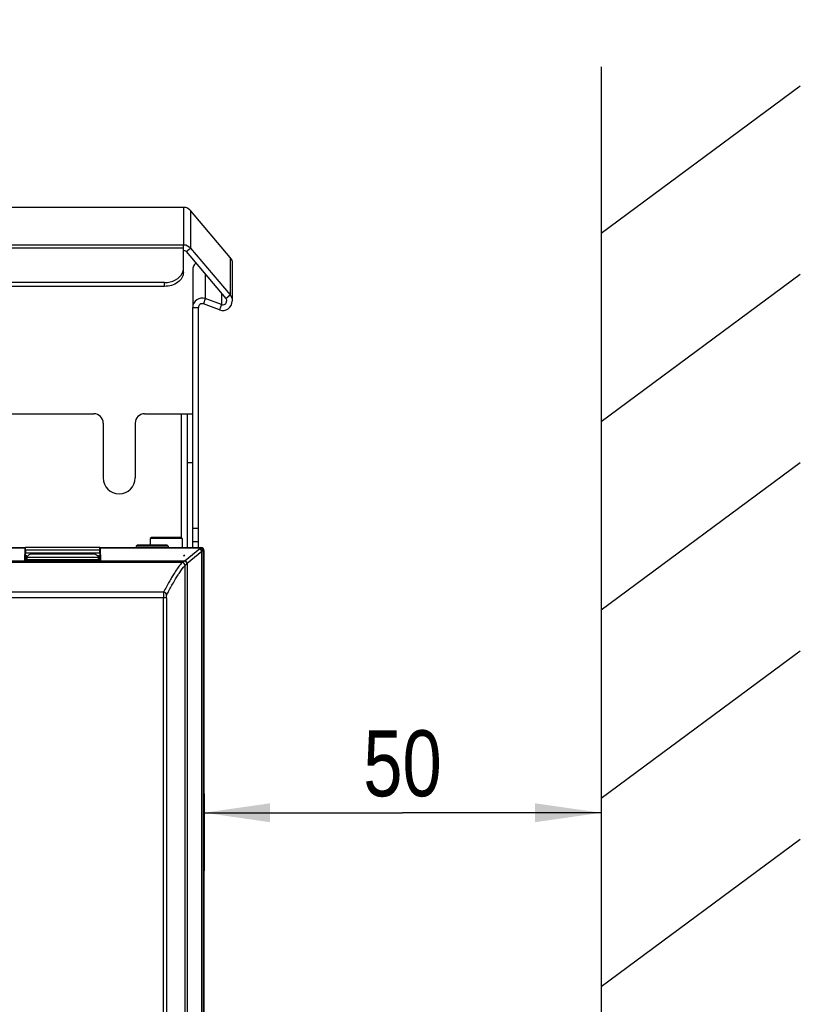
# Model space of a CAD drawing. Header units: millimetres. Extents: x 0 to 594, y 0 to 420.
# Tile 8 of 40: x 140 to 182, y 271 to 323. Entities that reach past the tile are written whole.
import ezdxf

# ---------------------------------------------------------------- set-up
doc = ezdxf.new("R2010")
doc.units = ezdxf.units.MM
doc.header["$LTSCALE"] = 32.67
doc.layers.get('0').update_dxf_attribs({"linetype": 'CONTINUOUS'})
doc.layers.add('ROUNDS', color=7, linetype='CONTINUOUS')
doc.styles.get("Standard").update_dxf_attribs({"font": 'txt', "width": 0.8})
doc.dimstyles.new('DIMSTYLE_1', dxfattribs={"dimtxt": 3.5, "dimasz": 3.5, "dimexe": 1, "dimexo": 0, "dimgap": 0.875, "dimtad": 1, "dimlfac": 5, "dimdsep": 46, "dimtxsty": 'STANDARD', "dimblk": '_FILLED', "dimblk1": '_FILLED', "dimblk2": '_FILLED', "dimcen": 0.09, "dimclrt": 5, "dimadec": 0, "dimazin": 0, "dimtol": 1, "dimtp": 0.01, "dimtm": 0.01, "dimtfac": 1, "dimtofl": 0, "dimtmove": 0, "dimatfit": 3, "dimldrblk": '_FILLED', "dimfxl": 1, "dimtolj": 1, "dimarcsym": 0})

# ---------------------------------------------------------------- blocks, each defined once
blk = doc.blocks.new('_FILLED')
at = {"color": 0, "linetype": 'BYBLOCK'}
blk.add_solid([(0, 0), (-1, 0.143), (-1, -0.143)], dxfattribs=at)
blk = doc.blocks.new('*D1')
at = {"color": 2, "linetype": 'CONTINUOUS'}
for p, q in [((150.277, 282.301), (150.277, 282.176)), ((171.352, 282.301), (171.352, 282.176)), ((150.277, 282.176), (150.277, 278.22)), ((171.352, 282.176), (171.352, 278.22)), ((150.277, 281.301), (160.814, 281.301)), ((171.352, 281.301), (160.814, 281.301))]:
    blk.add_line(p, q, dxfattribs=at)
at = {"color": 2, "linetype": 'CONTINUOUS', "xscale": 3.5, "yscale": 3.5, "zscale": 3.5, "rotation": 180}
blk.add_blockref('_FILLED', (150.277, 281.301), dxfattribs=at)
at = {"color": 2, "linetype": 'CONTINUOUS', "xscale": 3.5, "yscale": 3.5, "zscale": 3.5}
blk.add_blockref('_FILLED', (171.352, 281.301), dxfattribs=at)
at = {"color": 5, "linetype": 'CONTINUOUS', "insert": (160.814, 285.676), "char_height": 3.5, "width": 5.6, "attachment_point": 2, "line_spacing_factor": 0.9}
blk.add_mtext('50', dxfattribs=at)
blk = doc.blocks.new('*D2')
at = {"color": 2, "linetype": 'CONTINUOUS'}
for p in [(115.119, 372.003), (115.119, 313.461)]:
    blk.add_line(p, (115.119, 342.732), dxfattribs=at)
at = {"color": 2, "linetype": 'CONTINUOUS', "xscale": 3.5, "yscale": 3.5, "zscale": 3.5}
for p, rotation in [((115.119, 372.003), 90), ((115.119, 313.461), 270)]:
    blk.add_blockref('_FILLED', p, dxfattribs=dict(at, rotation=rotation))
at = {"color": 5, "linetype": 'CONTINUOUS', "insert": (110.744, 342.732), "char_height": 3.5, "width": 19.6, "attachment_point": 2, "rotation": 90, "line_spacing_factor": 0.9}
blk.add_mtext('Min 225', dxfattribs=at)

msp = doc.modelspace()

# ---------------------------------------------------------------- linework, layer by layer
at = {"color": 7, "linetype": 'CONTINUOUS'}
for p, q in [((171.3519, 320.9099), (171.3519, 114.2315)), ((171.3519, 312.0779), (181.9292, 319.8976)), ((76.3699, 313.4612), (149.1834, 313.4612)), ((151.6596, 310.7842), (149.5664, 313.2828)), ((149.1834, 311.2916), (149.1834, 311.4632)), ((149.5664, 311.2848), (151.6596, 308.7926)), ((151.7766, 310.4627), (151.7766, 308.4715)), ((171.3519, 302.0779), (181.9292, 309.8976)), ((149.6766, 308.1273), (149.9766, 308.1273)), ((151.1056, 308.0021), (150.245, 308.315)), ((81.1266, 302.4842), (144.4266, 302.4842)), ((147.1266, 302.4842), (149.6766, 302.4842)), ((149.3766, 302.4842), (149.3766, 295.3842)), ((144.9266, 301.9842), (144.9266, 299.0842)), ((146.6266, 301.9842), (146.6266, 299.0842)), ((171.3519, 292.0779), (181.9292, 299.8976)), ((147.4866, 295.9142), (147.4266, 295.8542)), ((149.0666, 295.9142), (147.4866, 295.9142)), ((149.0666, 295.9142), (149.1266, 295.8542)), ((114.7682, 295.3842), (140.7851, 295.3842)), ((140.8055, 295.2342), (140.8055, 295.3842)), ((144.7478, 295.3842), (140.8055, 295.3842)), ((144.7478, 295.2342), (144.7478, 295.3842)), ((144.7682, 295.3842), (150.1166, 295.3842)), ((146.7366, 295.5142), (146.6766, 295.4542)), ((146.6766, 295.4542), (146.6766, 295.3842)), ((148.3766, 295.4542), (146.6766, 295.4542)), ((148.3166, 295.5142), (146.7366, 295.5142)), ((147.4266, 295.8542), (147.4266, 295.5142)), ((149.1266, 295.8542), (147.4266, 295.8542)), ((148.3166, 295.5142), (148.3766, 295.4542)), ((148.3766, 295.4542), (148.3766, 295.3842)), ((149.1266, 295.8542), (149.1266, 295.3842)), ((140.7615, 294.719), (140.7818, 295.3404)), ((140.8055, 295.2342), (140.8094, 295.0842)), ((144.7478, 295.2342), (140.8055, 295.2342)), ((140.8094, 294.9342), (140.8068, 294.8342)), ((140.8094, 294.9342), (140.8094, 295.0842)), ((144.7438, 295.0842), (140.8094, 295.0842)), ((140.8766, 294.9342), (140.8094, 294.9342)), ((141.1766, 295.0494), (144.3766, 295.0494)), ((144.7438, 294.9342), (144.6727, 294.9342)), ((144.7438, 295.0842), (144.7478, 295.2342)), ((144.7438, 295.0842), (144.7438, 294.9342)), ((144.7464, 294.8342), (144.7438, 294.9342)), ((144.7715, 295.3404), (144.7918, 294.719)), ((149.203, 294.9213), (149.2015, 294.9682)), ((149.2015, 294.9682), (149.203, 294.9667)), ((149.2617, 294.9682), (149.2022, 294.9682)), ((149.2617, 294.9682), (149.203, 294.9213)), ((149.2617, 294.9682), (149.203, 294.9667)), ((149.203, 294.9213), (149.203, 294.9667)), ((150.2766, 295.2242), (150.2766, 175.7442)), ((140.7766, 294.7342), (140.7615, 294.719)), ((144.7918, 294.719), (140.7615, 294.719)), ((140.8068, 294.8342), (140.7766, 294.7342)), ((144.7741, 294.7342), (140.7792, 294.7342)), ((140.8766, 294.8342), (140.8068, 294.8342)), ((140.8766, 294.8359), (140.8766, 294.7342)), ((144.7464, 294.8342), (144.6727, 294.8342)), ((144.6766, 294.7342), (144.6766, 294.8359)), ((144.7766, 294.7342), (144.7464, 294.8342)), ((171.3519, 282.0779), (181.9292, 289.8976)), ((171.3519, 272.0779), (181.9292, 279.8976))]:
    msp.add_line(p, q, dxfattribs=at)
at = {"color": 9, "linetype": 'CONTINUOUS'}
for p, q in [((149.1834, 313.4612), (149.1834, 311.4632)), ((149.5664, 313.2828), (149.5664, 311.2848)), ((76.3699, 311.4536), (149.1834, 311.4536)), ((76.3699, 311.2916), (149.1834, 311.2916)), ((149.3366, 311.0921), (149.5664, 311.2848)), ((151.6596, 310.7842), (151.6596, 308.7926)), ((150.3476, 309.8884), (150.3476, 308.5967)), ((150.3476, 308.5967), (150.245, 308.315)), ((151.2082, 308.8638), (151.2082, 308.2838)), ((151.4298, 308.5999), (151.6596, 308.7926)), ((151.2082, 308.2838), (151.1056, 308.0021)), ((149.0766, 295.9142), (149.0766, 302.4842)), ((149.6766, 299.8842), (149.3766, 299.8842)), ((140.7818, 295.3404), (114.7715, 295.3404)), ((140.8806, 294.8716), (144.6727, 294.8716)), ((150.0652, 295.3404), (144.7715, 295.3404)), ((150.0533, 295.3066), (149.2763, 294.685)), ((149.3895, 294.5601), (150.1664, 295.1817)), ((150.0652, 295.3294), (150.0652, 295.3404)), ((150.1664, 175.7442), (150.1664, 295.1817)), ((150.2253, 295.2155), (150.2249, 295.2035)), ((150.2249, 295.2035), (150.2249, 175.7442)), ((150.2766, 295.2242), (150.226, 295.2242)), ((94.9269, 294.6682), (149.2563, 294.6682)), ((149.1137, 294.5807), (94.9379, 294.5807)), ((140.8766, 294.8038), (140.8068, 294.8038)), ((144.7464, 294.8038), (144.6727, 294.8038)), ((149.2724, 294.4201), (149.2733, 294.4207)), ((149.2724, 175.7469), (149.2724, 294.4201)), ((149.3895, 294.5601), (149.3895, 175.7442)), ((148.6872, 293.9984), (148.6632, 293.9596)), ((148.1311, 293.0107), (95.0845, 293.0107)), ((148.2844, 292.7121), (95.0845, 292.7121)), ((148.1246, 176.0318), (148.1246, 292.7121)), ((148.2844, 292.7121), (148.2844, 176.1918))]:
    msp.add_line(p, q, dxfattribs=at)
at = {"color": 3, "linetype": 'CONTINUOUS'}
for p, q in [((149.3366, 311.0921), (151.4298, 308.5999)), ((149.6766, 310.1144), (149.6766, 308.2072)), ((151.2082, 308.2838), (150.3476, 308.5967))]:
    msp.add_line(p, q, dxfattribs=at)
at = {"color": 7, "linetype": 'CONTINUOUS'}
for points in [[(140.8766, 294.8359), (140.8771, 294.8481), (140.8784, 294.8601), (140.8806, 294.8716)], [(144.6727, 294.8716), (144.6749, 294.8601), (144.6762, 294.8481), (144.6766, 294.8359)]]:
    msp.add_lwpolyline(points, dxfattribs=at)
at = {"color": 9, "linetype": 'CONTINUOUS'}
for points in [[(150.0652, 295.3294), (150.0634, 295.3203), (150.0594, 295.3129), (150.0533, 295.3066)], [(150.226, 295.2242), (150.2257, 295.2232), (150.2255, 295.2202), (150.2253, 295.2155)], [(149.1137, 294.5807), (149.1132, 294.5805), (149.1128, 294.5802), (149.1125, 294.58)], [(149.2763, 294.685), (149.2695, 294.6794), (149.2628, 294.6738), (149.2563, 294.6682)], [(149.3752, 294.5432), (149.3798, 294.5489), (149.3846, 294.5546), (149.3895, 294.5601)]]:
    msp.add_lwpolyline(points, dxfattribs=at)
at = {"color": 7, "linetype": 'CONTINUOUS'}
for centre, radius, start, end in [((149.1833, 310.9671), 0.4961, 87.13846, 89.997), ((151.2766, 308.4719), 0.5, 249.99568, 359.95172), ((150.1766, 308.1271), 0.2, 69.98929, 179.95759), ((144.4266, 301.9842), 0.5, 0, 90), ((147.1266, 301.9842), 0.5, 90, 180), ((145.7766, 299.0842), 0.85, 180, 360)]:
    msp.add_arc(centre, radius, start, end, dxfattribs=at)
at = {"color": 3, "linetype": 'CONTINUOUS'}
for centre, radius, start, end in [((149.1826, 310.9625), 0.2013, 40.08394, 56.63888), ((150.1766, 308.1268), 0.5, 70.00129, 179.94559), ((151.2767, 308.4717), 0.2, 249.9867, 359.95881)]:
    msp.add_arc(centre, radius, start, end, dxfattribs=at)
at = {"color": 9, "linetype": 'CONTINUOUS'}
for centre, radius, start, end in [((156.8788, 295.3196), 6.8134, 179.62364, 179.87699), ((150.0626, 295.1371), 0.2033, 77.58123, 89.20434), ((149.1124, 294.42), 0.16, 0.02871, 89.97172), ((158.0098, 288.228), 10.964, 148.51202, 149.86717)]:
    msp.add_arc(centre, radius, start, end, dxfattribs=at)
at = {"color": 7, "linetype": 'CONTINUOUS'}
for centre, major_axis, ratio, start_param, end_param in [((140.7851, 295.1842), (0, 0.2), 0.0261859, 0, 0.6747409), ((144.7682, 295.1842), (0, 0.2), 0.0261859, -0.6747409, 0), ((150.1166, 295.2242), (0.1601, 0), 0.9996573, 6.2831853, 7.8539816)]:
    msp.add_ellipse(centre, major_axis=major_axis, ratio=ratio, start_param=start_param, end_param=end_param, dxfattribs=at)
for points in [[(149.1834, 313.4612), (149.3242, 313.4612), (149.4758, 313.3907), (149.5664, 313.2828)], [(149.2081, 311.4626), (149.3413, 311.4559), (149.4806, 311.3869), (149.5664, 311.2848)], [(151.6596, 310.7842), (151.7329, 310.6968), (151.7766, 310.5767), (151.7766, 310.4627)], [(151.6596, 308.7926), (151.7329, 308.7054), (151.7766, 308.5854), (151.7766, 308.4715)], [(150.066, 295.3842), (150.1197, 295.3842), (150.1788, 295.3498), (150.2052, 295.3031)], [(140.8806, 294.8716), (140.8886, 294.9061), (140.9094, 294.9383), (140.9348, 294.9628)], [(140.9348, 294.9628), (140.9964, 295.0223), (141.091, 295.0494), (141.1766, 295.0494)], [(144.3766, 295.0494), (144.4622, 295.0494), (144.5568, 295.0223), (144.6184, 294.9629)], [(144.6184, 294.9629), (144.6439, 294.9383), (144.6647, 294.9061), (144.6727, 294.8716)], [(150.2052, 295.3031), (150.2186, 295.2794), (150.226, 295.2514), (150.226, 295.2242)]]:
    msp.add_open_spline(points, degree=3, dxfattribs=at)
at = {"color": 3, "linetype": 'CONTINUOUS'}
for points in [[(149.1834, 311.1635), (149.2216, 311.1635), (149.2613, 311.1516), (149.2933, 311.1306)], [(149.844, 310.4878), (149.7421, 310.397), (149.6766, 310.2508), (149.6766, 310.1144)], [(151.4298, 308.5999), (151.4591, 308.5651), (151.4766, 308.5171), (151.4766, 308.4715)]]:
    msp.add_open_spline(points, degree=3, dxfattribs=at)
at = {"color": 9, "linetype": 'CONTINUOUS'}
for points, knots in [([(150.066, 295.3842), (150.065, 295.3842), (150.068, 295.3738), (150.0656, 295.37), (150.0656, 295.3643)], [0, 0, 0, 0, 0.1501686, 1, 1, 1, 1]), ([(150.2253, 295.2155), (150.2244, 295.2573), (150.178, 295.314), (150.1226, 295.3321), (150.1063, 295.3357)], [0, 0, 0, 0, 0.7145535, 1, 1, 1, 1]), ([(150.1972, 295.188), (150.1921, 295.1872), (150.1802, 295.1859), (150.1683, 295.1853), (150.1616, 295.1851)], [0, 0, 0, 0, 0.4323761, 1, 1, 1, 1]), ([(150.2249, 295.2035), (150.2244, 295.2002), (150.2171, 295.1903), (150.205, 295.1893), (150.1972, 295.188)], [0, 0, 0, 0, 0.2949802, 1, 1, 1, 1]), ([(150.2014, 295.2669), (150.2066, 295.2602), (150.2155, 295.2459), (150.221, 295.2299), (150.2227, 295.2219)], [0, 0, 0, 0, 0.509901, 1, 1, 1, 1]), ([(150.2227, 295.2219), (150.2234, 295.2189), (150.2244, 295.2127), (150.2249, 295.2065), (150.2249, 295.2035)], [0, 0, 0, 0, 0.5026179, 1, 1, 1, 1]), ([(149.1125, 294.58), (149.0806, 294.5477), (148.9217, 294.3667), (148.7902, 294.164), (148.6872, 293.9984)], [0, 0, 0, 0, 0.1888636, 1, 1, 1, 1]), ([(148.8739, 293.8815), (148.9108, 293.94), (149.0329, 294.1269), (149.1639, 294.3104), (149.2724, 294.4201)], [0, 0, 0, 0, 0.3097746, 1, 1, 1, 1]), ([(149.2563, 294.6682), (149.2252, 294.6485), (149.177, 294.6218), (149.132, 294.5855), (149.1137, 294.5807)], [0, 0, 0, 0, 0.6603458, 1, 1, 1, 1]), ([(149.3752, 294.5432), (149.3529, 294.5155), (149.3168, 294.4782), (149.2889, 294.4288), (149.2733, 294.4207)], [0, 0, 0, 0, 0.6701051, 1, 1, 1, 1]), ([(148.6872, 293.5723), (148.7033, 293.6), (148.7642, 293.7038), (148.8267, 293.8067), (148.8739, 293.8815)], [0, 0, 0, 0, 0.2657853, 1, 1, 1, 1]), ([(148.5274, 293.732), (148.4962, 293.6783), (148.36, 293.4401), (148.2298, 293.1985), (148.1311, 293.0107)], [0, 0, 0, 0, 0.2265054, 1, 1, 1, 1]), ([(148.2909, 292.8514), (148.3257, 292.9178), (148.4543, 293.16), (148.587, 293.4001), (148.6872, 293.5723)], [0, 0, 0, 0, 0.2734896, 1, 1, 1, 1]), ([(148.1311, 293.0107), (148.1234, 292.9792), (148.1302, 292.878), (148.1246, 292.7793), (148.1246, 292.7121)], [0, 0, 0, 0, 0.3249352, 1, 1, 1, 1]), ([(148.2909, 292.8514), (148.2907, 292.892), (148.2563, 292.9764), (148.1718, 293.0105), (148.1311, 293.0107)], [0, 0, 0, 0, 0.4991709, 1, 1, 1, 1]), ([(148.2844, 292.7121), (148.2844, 292.7434), (148.2893, 292.7884), (148.2838, 292.838), (148.2909, 292.8514)], [0, 0, 0, 0, 0.6740854, 1, 1, 1, 1])]:
    msp.add_open_spline(points, degree=3, knots=knots, dxfattribs=at)
for points in [[(150.1008, 295.2742), (150.0865, 295.287), (150.0705, 295.2982), (150.0533, 295.3066)], [(150.065, 295.3284), (150.1149, 295.3278), (150.1709, 295.3064), (150.2014, 295.2669)], [(150.1664, 295.1817), (150.1524, 295.2168), (150.1291, 295.2491), (150.1008, 295.2742)], [(149.3752, 294.5432), (149.3539, 294.5967), (149.3089, 294.6451), (149.2563, 294.6682)], [(149.2763, 294.685), (149.3257, 294.6582), (149.3686, 294.6123), (149.3895, 294.5601)]]:
    msp.add_open_spline(points, degree=3, dxfattribs=at)
at = {"layer": 'ROUNDS', "color": 7, "linetype": 'CONTINUOUS'}
for p, q in [((149.1834, 309.9876), (149.1834, 311.2916)), ((148.1834, 309.4523), (77.3699, 309.4523)), ((149.9766, 295.3842), (149.9766, 308.1273)), ((149.9766, 295.69), (149.6766, 295.69))]:
    msp.add_line(p, q, dxfattribs=at)
at = {"layer": 'ROUNDS', "color": 3, "linetype": 'CONTINUOUS'}
for p, q in [((148.1834, 309.2498), (77.3699, 309.2498)), ((149.6766, 295.3842), (149.6766, 308.1273))]:
    msp.add_line(p, q, dxfattribs=at)
at = {"layer": 'ROUNDS', "color": 9, "linetype": 'CONTINUOUS'}
for p, q in [((148.1834, 309.2498), (148.1834, 309.4523)), ((149.9766, 296.3886), (149.6766, 296.3886))]:
    msp.add_line(p, q, dxfattribs=at)
at = {"layer": 'ROUNDS', "color": 7, "linetype": 'CONTINUOUS'}
msp.add_open_spline([(149.1344, 309.9621), (149.1657, 310.0333), (149.1834, 310.1124), (149.1834, 310.1901)], degree=3, dxfattribs=at)
at = {"layer": 'ROUNDS', "color": 3, "linetype": 'CONTINUOUS'}
msp.add_open_spline([(149.1834, 309.9876), (149.1834, 309.8901), (149.1237, 309.6823), (148.8032, 309.348), (148.4298, 309.2498), (148.1834, 309.2498)], degree=3, knots=[0, 0, 0, 0, 0.2158814, 0.4542339, 1, 1, 1, 1], dxfattribs=at)
at = {"layer": 'ROUNDS', "color": 7, "linetype": 'CONTINUOUS'}
msp.add_open_spline([(148.1834, 309.4523), (148.3848, 309.4523), (148.7651, 309.5304), (149.0649, 309.8041), (149.1344, 309.9621)], degree=3, knots=[0, 0, 0, 0, 0.5386296, 1, 1, 1, 1], dxfattribs=at)

# ---------------------------------------------------------------- dimensions: what is measured, and where the dimension line sits
at = {"color": 2, "linetype": 'CONTINUOUS'}
dim = msp.add_linear_dim(base=(115.1189, 372.0028), p1=(149.1834, 313.4612), p2=(61.6845, 372.0028), angle=90, text='Min 225', dimstyle='DIMSTYLE_1', dxfattribs=at)
dim.commit()
dim.dimension.update_dxf_attribs({"geometry": '*D2', "text_midpoint": (115.1189, 342.732), "dimtype": 160})
dim = msp.add_linear_dim(base=(171.3519, 281.3013), p1=(150.2766, 278.2204), p2=(171.3519, 278.2204), text='50', dimstyle='DIMSTYLE_1', dxfattribs=at)
dim.commit()
dim.dimension.update_dxf_attribs({"geometry": '*D1', "text_midpoint": (160.8142, 281.3013), "dimtype": 160})

doc.saveas('drawing.dxf')
